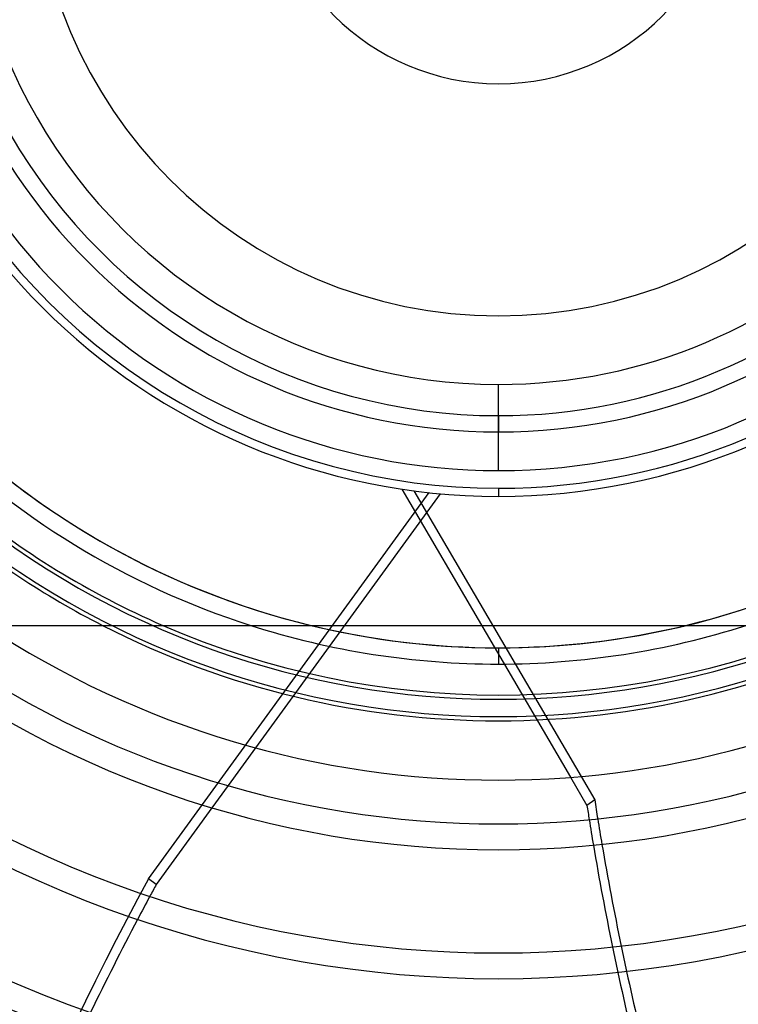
# Model space of a CAD drawing. Header units: millimetres. Extents: x -215 to 215, y -215 to 215.
# Tile 37 of 57: x -29 to 15, y -71 to -10. Entities that reach past the tile are written whole.
import ezdxf

# ---------------------------------------------------------------- set-up
doc = ezdxf.new("R2010")
doc.units = ezdxf.units.MM
doc.layers.add('MAIN-1', color=7, linetype='Continuous')
doc.layers.add('MAIN-2', color=7, linetype='Continuous')

msp = doc.modelspace()

# ---------------------------------------------------------------- linework, layer by layer
at = {"layer": 'MAIN-1'}
for p, q in [((-38.04, -47.55), (38.04, -47.55)), ((0, -48.928), (0, -49.928)), ((-14.924, -55.074), (-16.613, -57.399)), ((5.079, -56.834), (5.917, -58.267)), ((4.433, -56.888), (5.442, -58.612)), ((5.917, -58.267), (5.442, -58.612)), ((-17.602, -58.76), (-21.031, -63.479))]:
    msp.add_line(p, q, dxfattribs=at)
for radius, start, end in [(61.34, 230.77911, 309.22093), (59.755, 232.72671, 307.27327), (57.06, 236.44268, 303.5573), (53.414, 242.89934, 297.10064), (51.83, 246.55338, 293.4466), (49.928, 252.24721, 270.00002), (48.928, 256.37205, 270.00002), (49.928, 270.00002, 287.75277), (48.928, 270.00002, 283.62799), (67.68, 228.83443, 311.16555), (69.264, 228.93642, 311.06356), (75.605, 228.43829, 311.56175), (77.189, 228.53174, 311.46824), (83.529, 228.11623, 311.88375), (85.115, 228.20258, 311.79746)]:
    msp.add_arc((0, 0), radius, start, end, dxfattribs=at)
for centre, major_axis, start_param, end_param in [((148.466, -63.973), (96.891, -133.358), -2.13685, -2.131151), ((148.941, -63.628), (-96.891, 133.358), 1.004743, 1.012344), ((148.466, -63.973), (96.891, -133.358), -2.121013, -2.08058), ((148.941, -63.628), (-96.891, 133.358), 1.022474, 1.062872), ((101.122, -119.239), (96.891, 133.358), 1.73342, 1.738417), ((101.122, -119.239), (96.891, 133.358), 1.748214, 1.787297), ((148.466, -63.973), (96.891, -133.358), -2.070498, -2.030254), ((148.941, -63.628), (-96.891, 133.358), 1.072945, 1.11315)]:
    msp.add_ellipse(centre, major_axis=major_axis, ratio=0.809017, start_param=start_param, end_param=end_param, dxfattribs=at)
at = {"layer": 'MAIN-2'}
for p, q in [((0, -38.04), (0, -32.74)), ((0, -34.663), (0, -35.663)), ((-5.926, -39.179), (4.433, -56.888)), ((-5.188, -39.284), (5.079, -56.834)), ((0, -39.125), (0, -39.625)), ((-21.506, -63.133), (-4.26, -39.395)), ((-3.582, -39.463), (-14.924, -55.074)), ((0, -48.928), (0, -49.928)), ((-16.613, -57.399), (-17.602, -58.76)), ((-21.031, -63.479), (-21.506, -63.133))]:
    msp.add_line(p, q, dxfattribs=at)
for radius, start, end in [(48.928, 89.99998, 270.00002), (48.928, 270.00002, 89.99998), (39.125, 89.99998, 270.00002), (39.125, 270.00002, 89.99998), (34.663, 89.99998, 270.00002), (34.663, 270.00002, 89.99998), (32.74, 89.99998, 270.00002), (32.74, 270.00002, 89.99998), (165, 179.99998, 0), (159.5, 179.99998, 270.00002), (158.5, 179.99998, 270.00002), (39.625, 180.00002, 0), (35.663, 180.00002, 0), (28.53, 180.00002, 0), (14.265, 180.00002, 0), (159.5, 270.00002, 0), (158.5, 270.00002, 0), (38.04, 180.00002, 270.00002), (38.04, 270.00002, 0), (48.928, 193.62795, 256.37205), (48.928, 283.62799, 346.37203), (49.928, 197.75279, 252.24721), (51.83, 230.26391, 246.55338), (52.087, 230.06824, 309.93174), (53.414, 230.10726, 242.89934), (53.157, 229.96591, 310.03413)]:
    msp.add_arc((0, 0), radius, start, end, dxfattribs=at)
for centre, major_axis, start_param, end_param in [((148.466, -63.973), (96.891, -133.358), -2.131151, -2.121013), ((148.941, -63.628), (-96.891, 133.358), 1.012344, 1.022474), ((100.647, -118.893), (96.891, 133.358), 1.73342, 2.280953), ((101.122, -119.239), (96.891, 133.358), 1.738417, 1.748214), ((148.466, -63.973), (96.891, -133.358), -2.08058, -2.070498), ((148.941, -63.628), (-96.891, 133.358), 1.062872, 1.072945)]:
    msp.add_ellipse(centre, major_axis=major_axis, ratio=0.809017, start_param=start_param, end_param=end_param, dxfattribs=at)

doc.saveas('drawing.dxf')
